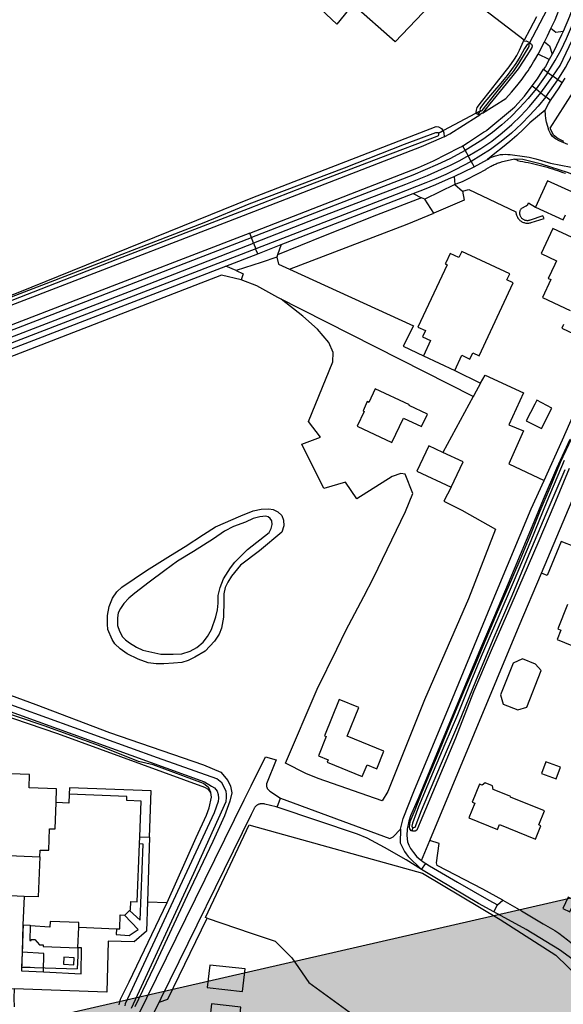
# Model space of a CAD drawing. Header units: metres. Extents: x 174423 to 175128, y 462196 to 462742.
# Tile 89 of 137: x 175057.62 to 175059.17, y 462727.92 to 462730.73. Entities that reach past the tile are written whole.
import ezdxf

# ---------------------------------------------------------------- set-up
doc = ezdxf.new("R2010")
doc.units = ezdxf.units.M
doc.layers.add('N-XX-AL-LIJN_0.20-G', color=7, linetype='Continuous', lineweight=25)

# ---------------------------------------------------------------- blocks, each defined once
blk = doc.blocks.new('Situatie')
at = {"lineweight": -3}
for p, q in [((3.0769, 17.1487), (3.0245, 17.0488)), ((3.0098, 17.0575), (3.0114, 17.0604)), ((3.0245, 17.0488), (3.0265, 17.0531)), ((3.0792, 16.9681), (3.0454, 16.9208)), ((3.0595, 16.9098), (3.0935, 16.9575)), ((3.0669, 16.9772), (3.0792, 16.9681)), ((3.0792, 16.9681), (3.0935, 16.9575)), ((3.1079, 16.947), (3.0935, 16.9575)), ((3.0345, 16.9296), (3.0454, 16.9208)), ((3.0736, 16.8986), (3.1079, 16.947)), ((3.1202, 16.9379), (3.1079, 16.947)), ((3.0454, 16.9208), (3.0595, 16.9098)), ((3.0595, 16.9098), (3.0736, 16.8986)), ((3.0868, 16.8881), (3.0736, 16.8986)), ((2.8871, 16.8587), (2.7674, 16.7945)), ((2.8802, 16.848), (2.8871, 16.8587)), ((2.7674, 16.7945), (2.7808, 16.8011)), ((2.8358, 16.758), (2.8432, 16.7449)), ((2.8432, 16.7449), (2.8518, 16.7295)), ((2.8605, 16.7141), (2.8518, 16.7295)), ((2.8605, 16.7141), (2.8692, 16.6985)), ((2.8692, 16.6985), (2.9065, 16.7193)), ((2.812, 16.6708), (2.8692, 16.6985)), ((2.3183, 16.4765), (2.6945, 16.6221)), ((2.6945, 16.6221), (2.7189, 16.6102)), ((2.239, 16.4808), (2.2329, 16.4967)), ((2.239, 16.4808), (2.2454, 16.4643)), ((2.2454, 16.4643), (1.3126, 16.104)), ((2.2509, 16.4502), (2.3183, 16.4765)), ((2.3183, 16.4765), (2.3075, 16.4467)), ((2.1599, 16.4147), (2.2509, 16.4502)), ((1.3181, 16.0899), (2.1599, 16.4147)), ((2.1898, 16.402), (2.1599, 16.4147)), ((2.8664, 16.043), (2.7797, 15.8828)), ((2.3062, 14.8699), (2.3159, 14.8951)), ((2.694, 14.8112), (2.691, 14.8019)), ((1.9142, 14.7848), (1.9417, 14.7841)), ((2.7182, 14.7172), (2.742, 14.7744)), ((1.9364, 14.5997), (1.9921, 14.5971)), ((2.9247, 14.5712), (2.9356, 14.591)), ((1.5807, 14.5333), (1.5782, 14.4553)), ((1.5792, 14.4751), (1.5783, 14.4539)), ((1.7375, 14.4569), (1.7371, 14.4448)), ((1.7379, 14.4679), (1.7375, 14.4569)), ((1.5783, 14.4539), (1.5765, 14.4131)), ((1.7371, 14.4448), (1.7358, 14.4083)), ((1.5765, 14.4131), (1.6009, 14.4124)), ((1.6009, 14.4124), (1.6139, 14.412)), ((1.6139, 14.412), (1.7358, 14.4083))]:
    blk.add_line(p, q, dxfattribs=at)
for points in [[(3.047, 17.1265), (3.0274, 17.0902), (3.0114, 17.0604), (2.8011, 17.2224), (2.6437, 17.0557), (2.522, 17.1616), (2.477, 17.106), (2.2322, 17.336)], [(3.0792, 16.9681), (3.1, 17.0017), (3.1172, 17.033), (3.1328, 17.0652), (3.1466, 17.0982), (3.16, 17.1325), (3.1723, 17.1673), (3.1834, 17.2025), (3.2061, 17.2847), (3.2456, 17.4354), (3.2548, 17.4699), (3.2647, 17.5043), (3.2752, 17.5384), (3.2864, 17.574), (3.2984, 17.6094), (3.3112, 17.6445), (3.325, 17.6776), (3.3403, 17.7101), (3.3571, 17.7418), (3.3757, 17.7723), (3.3958, 17.8019), (3.4172, 17.8304), (3.4587, 17.8848)], [(3.0935, 16.9575), (3.1139, 16.9877), (3.157, 17.078), (3.1937, 17.1754), (3.2283, 17.2996), (3.3009, 17.5657), (3.3321, 17.6481), (3.3709, 17.7272), (3.4171, 17.8023), (3.4703, 17.8726), (3.4713, 17.8738)], [(3.1079, 16.947), (3.1297, 16.982), (3.1487, 17.018), (3.166, 17.0548), (3.1817, 17.0923), (3.1961, 17.1295), (3.2093, 17.1673), (3.221, 17.2055), (3.2353, 17.2561), (3.2768, 17.4128), (3.3076, 17.5255), (3.3198, 17.5624), (3.3328, 17.599), (3.3468, 17.6352), (3.362, 17.6708), (3.3793, 17.7053), (3.3987, 17.7387), (3.42, 17.7721), (3.4424, 17.8048), (3.466, 17.8367), (3.486, 17.8609)], [(3.3161, 17.6959), (3.3009, 17.6611), (3.2893, 17.6312), (3.2765, 17.5943), (3.2564, 17.5313), (3.2469, 17.4996), (3.2272, 17.4306), (3.2152, 17.3872), (3.2036, 17.3437), (3.1928, 17.3038), (3.1709, 17.2187), (3.157, 17.173), (3.1407, 17.128), (3.1228, 17.0854), (3.1022, 17.0822), (3.088, 17.0934), (3.0996, 17.1182), (3.116, 17.1602), (3.131, 17.2068), (3.1581, 17.311), (3.1884, 17.42), (3.2461, 17.6154), (3.2811, 17.7069)], [(3.0693, 17.0554), (3.0783, 17.0727), (3.088, 17.0934)], [(3.1228, 17.0854), (3.1185, 17.0751), (3.0961, 17.0285), (3.0916, 17.0205)], [(2.8802, 16.848), (2.8782, 16.8487), (2.875, 16.8537), (2.8752, 16.8599), (2.8778, 16.8676), (2.8894, 16.8844), (2.9152, 16.9169), (2.9394, 16.9473), (2.9685, 16.9839), (2.9843, 17.0056), (2.9909, 17.0168), (2.9981, 17.0315), (3.0062, 17.0486), (3.0098, 17.0575), (3.0169, 17.0581), (3.0215, 17.0563), (3.0265, 17.0531)], [(3.0265, 17.0531), (3.0301, 17.0509), (3.0323, 17.0485), (3.034, 17.044), (3.0338, 17.0391), (3.0213, 17.0189), (2.9942, 16.9779), (2.9602, 16.9351), (2.9134, 16.8783), (2.8926, 16.852), (2.89, 16.8503), (2.885, 16.8472), (2.8821, 16.8473), (2.8802, 16.848)], [(2.8871, 16.8587), (2.8897, 16.8587), (2.8915, 16.8595), (2.9305, 16.9085), (2.9577, 16.9424), (2.9807, 16.9704), (2.9961, 16.9931), (3.0257, 17.0421), (3.0263, 17.0461), (3.0255, 17.0481), (3.0245, 17.0488), (3.0217, 17.0492), (3.0198, 17.0481), (3.0129, 17.0361), (2.9999, 17.0133), (2.9879, 16.994), (2.9627, 16.9589), (2.9539, 16.9481), (2.9452, 16.9372), (2.9211, 16.9101), (2.8991, 16.8839), (2.8866, 16.8676), (2.8849, 16.8622), (2.8857, 16.86), (2.8871, 16.8587)], [(3.0514, 17.0203), (3.0693, 17.0554), (3.0836, 17.0439), (3.0916, 17.0205), (3.0829, 17.0047), (3.0514, 17.0203)], [(3.0829, 17.0047), (3.0721, 16.9853), (3.0669, 16.9772)], [(3.1508, 16.912), (3.0848, 16.8089), (3.0939, 16.7909), (3.1084, 16.7792), (3.1243, 16.7717)], [(3.1367, 16.7621), (3.1113, 16.7725), (3.1013, 16.7785), (3.0927, 16.7854), (3.0868, 16.7933), (3.0822, 16.8032), (3.0789, 16.8138), (3.0757, 16.826), (3.0738, 16.8364), (3.0727, 16.8462), (3.0716, 16.8606), (3.0806, 16.8779), (3.0868, 16.8881), (3.1116, 16.9244), (3.1202, 16.9379), (3.1289, 16.9515)], [(3.0345, 16.9296), (3.0493, 16.95), (3.0669, 16.9772)], [(2.8358, 16.758), (2.8369, 16.7586), (2.8527, 16.7688), (2.8959, 16.797), (2.9028, 16.8016), (2.9047, 16.8031), (2.9787, 16.8643), (2.9848, 16.8699), (2.9942, 16.8799), (3.0033, 16.8901), (3.0121, 16.9006), (3.0345, 16.9296)], [(3.0454, 16.9208), (3.0226, 16.8932), (2.9985, 16.8668), (2.9733, 16.8415), (2.9481, 16.8182), (2.9216, 16.7964), (2.8939, 16.7762), (2.8432, 16.7449)], [(2.8518, 16.7295), (2.8554, 16.7315), (2.8878, 16.7508), (2.919, 16.7721), (2.9487, 16.7954), (2.9759, 16.8193), (3.0019, 16.8444), (3.0267, 16.8708), (3.0595, 16.9098)], [(3.0736, 16.8986), (3.0514, 16.8718), (3.0281, 16.8458), (3.0037, 16.8209), (2.9755, 16.795), (2.9461, 16.7706), (2.9154, 16.7477), (2.8605, 16.7141)], [(2.783, 16.7843), (2.7992, 16.7927), (2.8771, 16.8422), (2.885, 16.8472)], [(3.0716, 16.8606), (3.028, 16.8242), (3.0095, 16.8059), (2.9905, 16.7881), (2.971, 16.7708), (2.9495, 16.7536), (2.928, 16.7364), (2.9065, 16.7193)], [(1.227, 16.1965), (1.225, 16.2028), (1.2256, 16.2064), (1.2278, 16.2089), (1.5668, 16.3397), (2.2322, 16.6089), (2.7607, 16.8133), (2.7666, 16.8125), (2.7753, 16.8079), (2.7808, 16.8011)], [(2.7808, 16.8011), (2.7822, 16.7956), (2.783, 16.7843), (2.7748, 16.7801), (2.7176, 16.7554), (2.209, 16.5586), (2.1966, 16.5539), (1.6996, 16.3616), (1.2761, 16.1985), (1.2406, 16.1849), (1.2322, 16.1901), (1.2297, 16.1926), (1.227, 16.1965)], [(1.3523, 16.2407), (1.852, 16.4357), (2.2244, 16.5795), (2.3811, 16.6408), (2.6026, 16.7247), (2.7633, 16.7856), (2.7668, 16.7878), (2.7679, 16.7903), (2.7678, 16.7936), (2.7674, 16.7945), (2.7671, 16.7954), (2.7629, 16.7959), (2.7589, 16.7957), (2.6694, 16.7618), (2.498, 16.6951), (2.3689, 16.6463), (2.2255, 16.5914), (2.097, 16.5385), (1.6586, 16.3693), (1.2401, 16.208)], [(2.228, 16.5094), (2.6761, 16.6828), (2.7102, 16.6964), (2.7438, 16.7113), (2.753, 16.7157), (2.8274, 16.7534), (2.8339, 16.7568), (2.8358, 16.758)], [(2.8432, 16.7449), (2.7992, 16.7214), (2.7642, 16.7052), (2.7288, 16.6897), (2.6933, 16.6748), (2.2329, 16.4967)], [(2.9065, 16.7193), (2.9112, 16.7223), (2.9137, 16.7237), (2.9162, 16.725), (2.9213, 16.7273), (2.9293, 16.7302), (2.9375, 16.7321), (2.9442, 16.7332), (2.9476, 16.7336), (2.951, 16.7339), (2.9578, 16.7342), (2.9646, 16.7341), (2.968, 16.7339), (2.9713, 16.7336), (2.9781, 16.7328), (3.0056, 16.7291), (3.0254, 16.7257), (3.0448, 16.7211), (3.0871, 16.7091), (3.1456, 16.6975)], [(2.8518, 16.7295), (2.8265, 16.7157), (2.8007, 16.7026), (2.7745, 16.6904), (2.7344, 16.6732), (2.6729, 16.6483), (2.397, 16.5424), (2.239, 16.4808)], [(2.8605, 16.7141), (2.815, 16.6902), (2.7875, 16.6768), (2.7594, 16.6645), (2.731, 16.6532), (2.6461, 16.6196), (2.2454, 16.4643)], [(2.9836, 16.7206), (2.9463, 16.7113), (2.9438, 16.7106), (2.9408, 16.7097), (2.9378, 16.7087), (2.9348, 16.7076), (2.9319, 16.7065), (2.9289, 16.7052), (2.9261, 16.7039), (2.9232, 16.7026), (2.9204, 16.7011), (2.9176, 16.6996), (2.9148, 16.698), (2.9014, 16.6906), (2.901, 16.6903), (2.8938, 16.6862), (2.8865, 16.6822), (2.8792, 16.6782), (2.8719, 16.6744), (2.8645, 16.6706), (2.8571, 16.6668), (2.8496, 16.6631), (2.8422, 16.6595), (2.8347, 16.656), (2.8271, 16.6525), (2.8136, 16.6484), (2.8352, 16.6289), (2.8536, 16.6341), (2.9879, 16.5696), (2.9881, 16.5673), (2.9884, 16.565), (2.9888, 16.5628), (2.9895, 16.5606), (2.9902, 16.5584), (2.9912, 16.5563), (2.9922, 16.5543), (2.9934, 16.5523), (2.9948, 16.5505), (2.9962, 16.5487), (2.9978, 16.547), (2.9995, 16.5455), (3.0013, 16.5441), (3.0032, 16.5428), (3.0052, 16.5416), (3.0072, 16.5406), (3.0093, 16.5397), (3.0115, 16.539), (3.0137, 16.5384), (3.016, 16.538), (3.0183, 16.5378), (3.0206, 16.5377), (3.0228, 16.5377), (3.0251, 16.5379), (3.0274, 16.5383), (3.0296, 16.5389), (3.0311, 16.5393), (3.0682, 16.5512), (3.0652, 16.5582), (3.029, 16.5464), (3.0273, 16.5457), (3.0255, 16.5452), (3.0237, 16.5449), (3.0219, 16.5447), (3.02, 16.5447), (3.0182, 16.5448), (3.0163, 16.5451), (3.0145, 16.5456), (3.0128, 16.5462), (3.0111, 16.5469), (3.0095, 16.5478), (3.0079, 16.5489), (3.0065, 16.55), (3.0052, 16.5513), (3.0039, 16.5527), (3.0028, 16.5542), (3.0019, 16.5558), (3.001, 16.5574), (3.0004, 16.5592), (2.9998, 16.5609), (2.9995, 16.5627), (2.9993, 16.5646), (2.9992, 16.5664), (2.9993, 16.5683), (2.9996, 16.5701), (3, 16.5719), (3.0006, 16.5737), (3.0013, 16.5754), (3.0022, 16.577), (3.0032, 16.5786), (3.0043, 16.58), (3.0047, 16.5805), (3.0172, 16.5869), (3.0216, 16.5913), (3.0236, 16.596), (3.0435, 16.5837)], [(3.3911, 16.5742), (3.3906, 16.5792), (3.1386, 16.6811), (3.0614, 16.7059), (3.008, 16.7196), (2.9836, 16.7206)], [(2.9836, 16.7206), (2.991, 16.7184), (2.9925, 16.7164), (3.0002, 16.715), (3.008, 16.7136), (3.0157, 16.7121), (3.0234, 16.7105), (3.0312, 16.7088), (3.0389, 16.707), (3.0465, 16.7052), (3.0542, 16.7033), (3.0618, 16.7013), (3.0694, 16.6992), (3.077, 16.6971), (3.0846, 16.6948), (3.0921, 16.6925), (3.0997, 16.6902), (3.1072, 16.6877), (3.1146, 16.6852), (3.1221, 16.6826), (3.1295, 16.6799)], [(2.6945, 16.6221), (2.7268, 16.635), (2.759, 16.6483), (2.796, 16.6638), (2.812, 16.6708)], [(2.812, 16.6708), (2.8136, 16.6484), (2.728, 16.6058)], [(3.1579, 16.6219), (3.0786, 16.6589), (3.0435, 16.5837), (3.1227, 16.5468), (3.1296, 16.5614)], [(3.1489, 16.4964), (3.0932, 16.5224), (3.0597, 16.4506), (3.1039, 16.4299), (3.099, 16.4195), (3.0805, 16.3798), (3.0812, 16.3794), (3.0879, 16.3763), (3.0642, 16.3254), (3.1428, 16.2886)], [(3.1238, 16.2478), (3.1189, 16.2374), (3.22, 16.1902)], [(2.8352, 16.6289), (2.8401, 16.6028), (2.7534, 16.5659)], [(2.7534, 16.5659), (2.728, 16.6058), (2.7189, 16.6102), (2.5905, 16.5602), (2.4389, 16.5001), (2.3075, 16.4467), (2.3052, 16.4405), (2.3099, 16.4208), (2.3414, 16.4064), (2.6779, 16.5346), (2.7534, 16.5659)], [(2.228, 16.5094), (1.7437, 16.3221), (1.295, 16.1495)], [(2.2329, 16.4967), (2.2321, 16.4989), (2.228, 16.5094)], [(1.2998, 16.137), (1.4713, 16.2021), (2.2329, 16.4967)], [(1.3066, 16.1195), (1.8853, 16.3427), (2.239, 16.4808)], [(2.2509, 16.4502), (2.2467, 16.4609), (2.2454, 16.4643)], [(2.724, 16.1586), (2.8133, 16.1169), (2.8335, 16.1602), (2.8567, 16.1493), (2.865, 16.1673), (2.8835, 16.1587), (2.9805, 16.367), (2.9621, 16.3756), (2.9703, 16.3932), (2.8336, 16.457), (2.8253, 16.4393), (2.8001, 16.4511), (2.7876, 16.4243), (2.7861, 16.4211), (2.7913, 16.4187), (2.7085, 16.2407), (2.7296, 16.2309), (2.7214, 16.2134), (2.7445, 16.2026), (2.724, 16.1586)], [(2.3052, 16.4405), (2.2604, 16.4255), (2.1898, 16.402)], [(2.1898, 16.402), (2.2094, 16.3933), (2.2037, 16.376)], [(2.3414, 16.4064), (2.6961, 16.2439), (2.6666, 16.1864), (2.724, 16.1586)], [(2.2037, 16.376), (2.1475, 16.3887), (1.1621, 16.0069), (1.1583, 16.0055), (1.1545, 16.004), (1.1508, 16.0024), (1.1471, 16.0007), (1.1435, 15.999), (1.1399, 15.9972), (1.1363, 15.9954), (1.1327, 15.9934), (1.1292, 15.9914), (1.1258, 15.9893), (1.1223, 15.9872), (1.119, 15.985), (1.1156, 15.9827), (1.1142, 15.9817)], [(2.8872, 16.0804), (2.8676, 16.0452), (2.8664, 16.043), (2.3082, 16.3255), (2.2486, 16.3586), (2.2037, 16.376)], [(2.8032, 15.7832), (2.782, 15.7436), (2.8341, 15.7183), (2.9298, 15.6636), (2.8531, 15.4651), (2.7266, 15.1761), (2.6226, 14.9141), (2.6066, 14.8879), (2.4233, 14.9519), (2.3886, 14.9659), (2.3301, 14.9956), (2.4209, 15.2063), (2.4765, 15.3212), (2.5022, 15.3743), (2.5538, 15.4718), (2.5815, 15.5251), (2.6726, 15.7143), (2.6939, 15.7651), (2.672, 15.8206), (2.6597, 15.8226), (2.6344, 15.8138), (2.5343, 15.7505), (2.5015, 15.798), (2.4396, 15.7795), (2.3768, 15.9062), (2.4301, 15.9264), (2.3956, 15.9709), (2.465, 16.1418), (2.4659, 16.1678), (2.4544, 16.1964), (2.4213, 16.2353), (2.3802, 16.2724), (2.3177, 16.3202), (2.3082, 16.3255)], [(2.8133, 16.1169), (2.8872, 16.0804), (2.9, 16.1036), (3.0098, 16.053), (2.9678, 15.9615), (3.0099, 15.9444), (2.9682, 15.8502), (3.0682, 15.8025), (3.1208, 15.9188), (3.1312, 15.9429), (3.181, 16.0549), (3.2267, 16.1705), (3.2327, 16.1843)], [(2.6833, 16.0166), (2.6841, 16.0183), (2.5863, 16.0645), (2.568, 16.0258), (2.5638, 16.0278), (2.5515, 16.0017), (2.5551, 16), (2.5353, 15.9578), (2.6342, 15.9112), (2.6671, 15.9811), (2.7186, 15.9568), (2.7352, 15.9921), (2.6833, 16.0166)], [(3.0908, 16.0088), (3.0478, 16.0316), (3.0423, 16.0211), (3.0176, 15.9733), (3.0609, 15.9508), (3.0908, 16.0088)], [(3.1399, 15.8366), (3.0967, 15.7315), (3.0532, 15.6306), (3.0074, 15.5245), (2.9669, 15.4307), (2.917, 15.3174), (2.8674, 15.1991), (2.8158, 15.067), (2.7647, 14.9469), (2.7143, 14.8272), (2.7052, 14.8044), (2.7007, 14.8011), (2.6981, 14.801), (2.6927, 14.8013), (2.6894, 14.8025), (2.6853, 14.8074), (2.6838, 14.8124), (2.6859, 14.8284), (2.7, 14.8623), (2.7185, 14.9087), (2.7423, 14.9657), (2.7612, 15.0103), (2.799, 15.1039), (2.8423, 15.207), (2.8735, 15.2799), (2.9031, 15.3505), (2.9359, 15.4278), (2.967, 15.4985), (2.9997, 15.576), (3.0283, 15.6449), (3.0572, 15.7161), (3.0861, 15.7824), (3.1157, 15.8546), (3.1475, 15.9237)], [(3.1416, 15.9195), (3.1037, 15.8367), (3.066, 15.7488), (3.0345, 15.6725), (3.0001, 15.5899), (2.966, 15.508), (2.9268, 15.4157), (2.8902, 15.3296), (2.8504, 15.2362), (2.8078, 15.1331), (2.755, 15.0049), (2.7096, 14.8963), (2.6875, 14.8446), (2.6828, 14.8295), (2.6779, 14.8069), (2.677, 14.7885), (2.6788, 14.7709), (2.682, 14.7609), (2.6868, 14.7513), (2.6952, 14.7404), (2.7054, 14.7282), (2.7182, 14.7172)], [(3.1254, 15.8597), (3.0765, 15.7425), (3.0305, 15.6305), (2.9805, 15.5114), (2.936, 15.4093), (2.8891, 15.3), (2.8597, 15.2281), (2.821, 15.1335), (2.7855, 15.0497), (2.7369, 14.9341), (2.7097, 14.8705), (2.7036, 14.8528), (2.693, 14.8243), (2.6907, 14.8158), (2.6914, 14.8125), (2.694, 14.8112), (2.6967, 14.8112), (2.7002, 14.8125), (2.7187, 14.8601), (2.7732, 14.9885), (2.8254, 15.1107), (2.8733, 15.2293), (2.9229, 15.3489), (2.9771, 15.4742), (3.0263, 15.592), (3.0742, 15.7073), (3.1284, 15.8343)], [(2.8032, 15.7832), (2.8376, 15.8556), (2.7797, 15.8828), (2.7392, 15.9018), (2.7052, 15.8291), (2.8032, 15.7832)], [(2.6586, 14.8068), (2.6666, 14.8376), (2.6966, 14.9142), (2.8002, 15.1638), (2.9323, 15.4842), (3.0316, 15.7216), (3.0682, 15.8025)], [(3.0607, 15.5376), (3.1482, 15.7457), (3.1574, 15.7697)], [(2.3086, 15.7131), (2.32, 15.7025), (2.325, 15.6892), (2.3251, 15.6729), (2.3195, 15.6552), (2.2563, 15.6013), (2.2022, 15.5608), (2.1759, 15.5295), (2.1655, 15.5127), (2.1584, 15.4969), (2.1542, 15.479), (2.154, 15.4606), (2.1531, 15.412), (2.1478, 15.3805), (2.141, 15.3637), (2.1274, 15.3436), (2.1006, 15.3152), (2.0718, 15.2983), (2.0524, 15.2889), (2.0342, 15.2825), (2.0105, 15.2808), (1.9833, 15.2793), (1.9614, 15.2793), (1.9379, 15.2818), (1.9093, 15.2927), (1.8783, 15.3075), (1.8585, 15.3219), (1.8435, 15.3357), (1.8357, 15.3482), (1.8228, 15.3775), (1.8217, 15.3919), (1.8219, 15.4173), (1.8269, 15.4432), (1.8361, 15.4667), (1.8486, 15.4843), (1.8632, 15.4977), (1.9332, 15.5452), (2.0022, 15.5884), (2.044, 15.6142), (2.0959, 15.648), (2.1303, 15.67), (2.2027, 15.7021), (2.2379, 15.7162), (2.2606, 15.721), (2.2829, 15.7217), (2.2946, 15.7194), (2.3086, 15.7131)], [(2.281, 15.6991), (2.2743, 15.7007), (2.257, 15.6986), (2.238, 15.6939), (2.2164, 15.6835), (2.182, 15.6711), (2.1561, 15.6576), (2.125, 15.6356), (2.0677, 15.5999), (2.0219, 15.5723), (1.9857, 15.5457), (1.9415, 15.5125), (1.8998, 15.4809), (1.8833, 15.4669), (1.8689, 15.4511), (1.8588, 15.4367), (1.8524, 15.4249), (1.8506, 15.4105), (1.8504, 15.3886), (1.8561, 15.3726), (1.8652, 15.3564), (1.8733, 15.3474), (1.8853, 15.3386), (1.9048, 15.3266), (1.923, 15.3184), (1.9745, 15.3069), (2.01, 15.3067), (2.0341, 15.3079), (2.0583, 15.3154), (2.077, 15.3254), (2.095, 15.3412), (2.1078, 15.3575), (2.1192, 15.3773), (2.1314, 15.4128), (2.1358, 15.4331), (2.1376, 15.4523), (2.1383, 15.4742), (2.1433, 15.4969), (2.1534, 15.5215), (2.1736, 15.5536), (2.1852, 15.5694), (2.2217, 15.6056), (2.2835, 15.6544), (2.2898, 15.6654), (2.2921, 15.6768), (2.2914, 15.6871), (2.2867, 15.6944), (2.281, 15.6991)], [(3.1956, 15.5978), (3.1175, 15.6283), (3.0768, 15.5311), (3.0607, 15.5376)], [(2.1172, 14.9114), (2.1172, 14.9116), (2.1112, 14.9249), (2.0962, 14.9373), (1.9522, 14.9906), (1.9109, 15.0003), (1.7996, 15.0453), (1.6412, 15.1018), (1.4851, 15.1539), (1.3466, 15.2031), (1.2976, 15.2236), (1.2756, 15.2406), (1.2618, 15.2586), (1.2611, 15.275), (1.2622, 15.2936), (1.2742, 15.3221), (1.3309, 15.4521), (1.3736, 15.5516), (1.3972, 15.5908), (1.4156, 15.6056), (1.4286, 15.6053), (1.4334, 15.6035)], [(1.4253, 15.5889), (1.4239, 15.5896), (1.4183, 15.5903), (1.4125, 15.589), (1.4077, 15.5863), (1.2901, 15.327), (1.2793, 15.2929), (1.2759, 15.2811), (1.2764, 15.2691), (1.2791, 15.2574), (1.2848, 15.247), (1.2904, 15.2387), (1.3014, 15.23), (2.0992, 14.9424), (2.1193, 14.9297), (2.1278, 14.9249), (2.1356, 14.9151), (2.138, 14.9063), (2.1389, 14.8953), (2.1381, 14.886), (2.1262, 14.8539), (1.8722, 14.3078), (1.8712, 14.3022)], [(1.8904, 14.2956), (2.0686, 14.6808), (2.1605, 14.8855), (2.1623, 14.897), (2.1623, 14.9069), (2.1607, 14.9143), (2.1561, 14.9253), (2.1486, 14.9388), (2.1339, 14.9508), (1.9653, 15.0103), (1.3323, 15.2389), (1.3211, 15.2428), (1.3141, 15.2497), (1.3101, 15.2561), (1.3079, 15.2639), (1.3079, 15.2713), (1.3095, 15.2815), (1.4307, 15.573), (1.4325, 15.5787), (1.4306, 15.5835), (1.4285, 15.5872), (1.4253, 15.5889)], [(1.4251, 15.2338), (1.6178, 15.1632), (1.8281, 15.0833), (2.0962, 14.9902), (2.1456, 14.9696), (2.1661, 14.9463), (2.1733, 14.9296), (2.1766, 14.9102), (2.1713, 14.8866), (2.1563, 14.8452), (2.1231, 14.7716), (2.0491, 14.6172), (1.9546, 14.4128), (1.8999, 14.2999)], [(2.9504, 14.604), (2.8938, 14.6352), (2.7633, 14.703), (2.7616, 14.7106), (2.7685, 14.7659), (2.742, 14.7744), (2.9974, 15.3878), (3.0607, 15.5376)], [(3.1357, 15.4487), (3.1077, 15.3791), (3.1166, 15.3755), (3.1057, 15.3481), (3.1685, 15.323), (3.1794, 15.3505), (3.2072, 15.3394), (3.2351, 15.4092)], [(3.0604, 15.2603), (3.0439, 15.2785), (3.0064, 15.2935), (2.9805, 15.2813), (2.9442, 15.1902), (2.952, 15.1641), (2.9932, 15.1477), (3.0188, 15.1557), (3.0604, 15.2603)], [(1.9921, 14.5971), (2.0752, 14.7826), (2.1046, 14.8468), (2.1119, 14.8676), (2.1186, 14.8978), (2.1172, 14.9114), (2.11, 14.9204), (2.1004, 14.9256), (1.6807, 15.079), (1.3477, 15.1926), (1.3267, 15.2), (1.2956, 15.2144), (1.268, 15.2345), (1.2557, 15.2539), (1.2537, 15.2597), (1.2376, 15.2261)], [(1.6752, 14.8828), (1.6767, 14.9216), (1.5982, 14.9247), (1.5997, 14.9628), (1.5194, 14.9661)], [(1.472, 14.7346), (1.6288, 14.7282)], [(2.5399, 15.154), (2.4836, 15.177), (2.4414, 15.0736), (2.4464, 15.0716), (2.424, 15.0166), (2.4517, 15.0053), (2.4488, 14.9982), (2.5494, 14.9571), (2.5631, 14.9907), (2.5907, 14.9795), (2.6114, 15.03), (2.5067, 15.0728), (2.5399, 15.154)], [(1.9071, 14.2694), (2.2125, 14.8907), (2.2322, 14.9308), (2.273, 15.0138), (2.3038, 15.0046), (2.2758, 14.9365), (2.2757, 14.9351), (2.2756, 14.9338), (2.2757, 14.9324), (2.2758, 14.9311), (2.276, 14.9298), (2.2763, 14.9284), (2.2767, 14.9271), (2.2771, 14.9259), (2.2776, 14.9246), (2.2782, 14.9234), (2.2789, 14.9222), (2.2796, 14.9211), (2.2804, 14.92), (2.2813, 14.9189), (2.2822, 14.9179), (2.2832, 14.917), (2.2842, 14.9161), (2.2853, 14.9153), (2.2854, 14.9152), (2.3159, 14.8951)], [(3.1153, 14.9843), (3.0733, 14.9996), (3.0611, 14.966), (3.1031, 14.9507), (3.1153, 14.9843)], [(2.923, 14.9201), (2.9213, 14.9308), (2.9002, 14.9396), (2.892, 14.9325), (2.8839, 14.9358), (2.8632, 14.8842), (2.8703, 14.8813), (2.8535, 14.8392), (2.9354, 14.8063), (2.9409, 14.82), (3.0442, 14.7786), (3.0595, 14.8168), (3.0538, 14.8192), (3.07, 14.8596), (2.9725, 14.8987), (2.9731, 14.9), (2.923, 14.9201)], [(1.7403, 14.5269), (1.8476, 14.5225), (1.8569, 14.5221), (1.8586, 14.5622), (1.8706, 14.5617), (1.8718, 14.5616), (1.8852, 14.5747), (1.8875, 14.5769), (1.8885, 14.6), (1.9067, 14.5993), (1.9134, 14.7647), (1.9142, 14.7848), (1.9183, 14.8871), (1.8772, 14.8888), (1.8776, 14.8999), (1.7124, 14.9066), (1.7113, 14.8814), (1.6752, 14.8828)], [(1.9417, 14.7841), (1.9468, 14.9159), (1.7138, 14.9252), (1.7124, 14.9066)], [(1.6288, 14.7282), (1.6297, 14.7471), (1.6548, 14.7467), (1.6569, 14.808), (1.6725, 14.808), (1.6752, 14.8828)], [(3.1608, 14.4266), (3.1129, 14.4618), (3.0176, 14.5203), (2.9247, 14.5712), (2.8816, 14.5948), (2.7656, 14.6628), (2.7189, 14.6919), (2.6743, 14.7192), (2.6128, 14.7545), (2.5637, 14.7811), (2.5362, 14.7922), (2.3062, 14.8699), (2.3038, 14.8707), (2.2708, 14.8785), (2.2694, 14.8789), (2.268, 14.8792), (2.2666, 14.8794), (2.2652, 14.8795), (2.2637, 14.8796), (2.2623, 14.8796), (2.2609, 14.8795), (2.2595, 14.8793), (2.2581, 14.8791), (2.2567, 14.8787), (2.2553, 14.8783), (2.254, 14.8779), (2.2526, 14.8773), (2.2514, 14.8767), (2.2501, 14.876), (2.2492, 14.8754), (2.2489, 14.8752), (2.2477, 14.8743), (2.2466, 14.8735), (2.2456, 14.8725), (2.2446, 14.8715), (2.2436, 14.8704), (2.2427, 14.8693), (2.2419, 14.8681), (2.2412, 14.8669), (2.2405, 14.8656), (2.2399, 14.8643), (2.2395, 14.8635), (2.2322, 14.8486), (1.9745, 14.3233), (1.9693, 14.3127), (1.9939, 14.3212), (2.107, 14.5525)], [(2.3159, 14.8951), (2.6282, 14.7805), (2.6372, 14.7852), (2.6586, 14.8068)], [(2.107, 14.5525), (2.1018, 14.5543), (2.2262, 14.8189), (2.2322, 14.8172), (2.721, 14.6814), (2.9432, 14.549), (3.102, 14.4471), (3.2025, 14.3492), (3.2195, 14.2679)], [(2.6586, 14.8068), (2.6578, 14.7682), (2.6696, 14.7426), (2.6746, 14.7364), (2.6809, 14.7286), (2.7189, 14.6919), (2.7304, 14.709)], [(1.8852, 14.5747), (1.9151, 14.5466), (1.9238, 14.7641), (1.9134, 14.7647)], [(1.9417, 14.7841), (1.9418, 14.7841), (1.9364, 14.5997)], [(1.6288, 14.7282), (1.6241, 14.6133), (1.584, 14.6149), (1.584, 14.6146), (1.5807, 14.5333), (1.6017, 14.5325), (1.6016, 14.5304)], [(2.7182, 14.7172), (2.7184, 14.717), (2.7208, 14.7154), (2.7304, 14.709), (2.741, 14.7018), (2.8213, 14.6552), (2.9108, 14.6043), (2.9356, 14.591), (2.9504, 14.604)], [(1.584, 14.6146), (1.5645, 14.6153), (1.5368, 14.6162), (1.5284, 14.3516), (1.5556, 14.3512)], [(1.9364, 14.5997), (1.9339, 14.5158), (1.8981, 14.4849), (1.8243, 14.4873), (1.8206, 14.3416), (1.5556, 14.3512), (1.5552, 14.3239), (1.5556, 14.2991)], [(1.8551, 14.3049), (1.8591, 14.3213), (1.8842, 14.3706), (1.9921, 14.5971)], [(2.9504, 14.604), (3.004, 14.5735), (3.0662, 14.5362), (3.0988, 14.5172), (3.1106, 14.5094), (3.1349, 14.4911), (3.1591, 14.4722), (3.1833, 14.4532), (3.2074, 14.4347), (3.2367, 14.4121), (3.2561, 14.3996)], [(3.1568, 14.6026), (3.1369, 14.6123), (3.1223, 14.5799), (3.1418, 14.5708), (3.1568, 14.6026)], [(1.7403, 14.5269), (1.7407, 14.54), (1.6584, 14.5433), (1.6574, 14.5271), (1.6016, 14.5304)], [(1.8476, 14.5225), (1.8468, 14.5058), (1.8838, 14.5036), (1.9099, 14.5202), (1.8706, 14.5617)], [(2.107, 14.5525), (2.2322, 14.5099), (2.3003, 14.4868), (2.3479, 14.4392), (2.3969, 14.3691), (2.5331, 14.2698), (2.5318, 14.205), (2.4114, 14.1547), (2.2322, 14.1315), (2.1667, 14.123), (2.0053, 14.127), (1.9563, 14.1442), (1.9365, 14.0952), (1.9391, 14.0582), (1.9669, 13.9986), (1.9747, 13.9832), (2.2322, 14.0407), (2.2929, 14.0543), (2.5079, 14.0986), (2.7099, 14.1469), (2.9111, 14.1963), (3.0981, 14.2406), (3.2195, 14.2679)], [(1.5818, 14.5333), (1.5808, 14.5133), (1.5792, 14.4751)], [(1.6016, 14.5304), (1.6007, 14.4893), (1.6041, 14.4892), (1.6042, 14.4918), (1.615, 14.4915), (1.6278, 14.4767), (1.6389, 14.4762), (1.6387, 14.4719), (1.7379, 14.4679), (1.7403, 14.5269)], [(1.5782, 14.4553), (1.5765, 14.4021), (1.6395, 14.3991)], [(1.6395, 14.3991), (1.6406, 14.4518), (1.5782, 14.4553)], [(1.6395, 14.3991), (1.7468, 14.394), (1.748, 14.4675), (1.7379, 14.4679)], [(1.6961, 14.4213), (1.7261, 14.4198), (1.7271, 14.4398), (1.6971, 14.4413), (1.6961, 14.4213)], [(2.2147, 14.408), (2.114, 14.4189), (2.107, 14.3542), (2.2077, 14.3434), (2.2147, 14.408)], [(1.9693, 14.3127), (1.9538, 14.2812)], [(2.1962, 14.2341), (2.2032, 14.2987), (2.1186, 14.3078), (2.1139, 14.264), (2.0364, 14.2723), (2.0273, 14.1879), (2.0303, 14.1876), (2.0308, 14.1926), (2.0646, 14.1889), (2.0634, 14.178), (2.1092, 14.1731), (2.1098, 14.179), (2.1366, 14.1761), (2.1435, 14.2398), (2.1962, 14.2341)]]:
    blk.add_lwpolyline(points, dxfattribs=at)
blk.add_lwpolyline([(2.8926, 16.852), (2.9593, 16.8937), (2.9753, 16.9115), (2.9907, 16.9299), (3.0054, 16.9488, 0.023567), (3.0385, 16.998), (3.0403, 17.0011), (3.0421, 17.0041), (3.0514, 17.0203)], format="xyb", dxfattribs=at)

msp = doc.modelspace()

# ---------------------------------------------------------------- hatches: boundary and pattern name
at = {"layer": 'N-XX-AL-LIJN_0.20-G'}
h = msp.add_hatch(color=253, dxfattribs=at)
h.dxf.hatch_style = 1
h.paths.add_polyline_path([(175057.1713, 462727.7587), (175061.8554, 462728.8333), (175062.8924, 462724.3137), (175057.5057, 462723.0778), (175057.3568, 462723.9313), (175058.0148, 462724.0823)])

# ---------------------------------------------------------------- linework, layer by layer
msp.add_lwpolyline([(175057.1713, 462727.7587), (175061.8554, 462728.8333), (175062.8924, 462724.3137), (175057.5057, 462723.0778), (175057.3568, 462723.9313), (175058.0148, 462724.0823)], close=True, dxfattribs=at)

# ---------------------------------------------------------------- block references
msp.add_blockref('Situatie', (175056.047, 462713.6112), dxfattribs=at)

doc.saveas('drawing.dxf')
